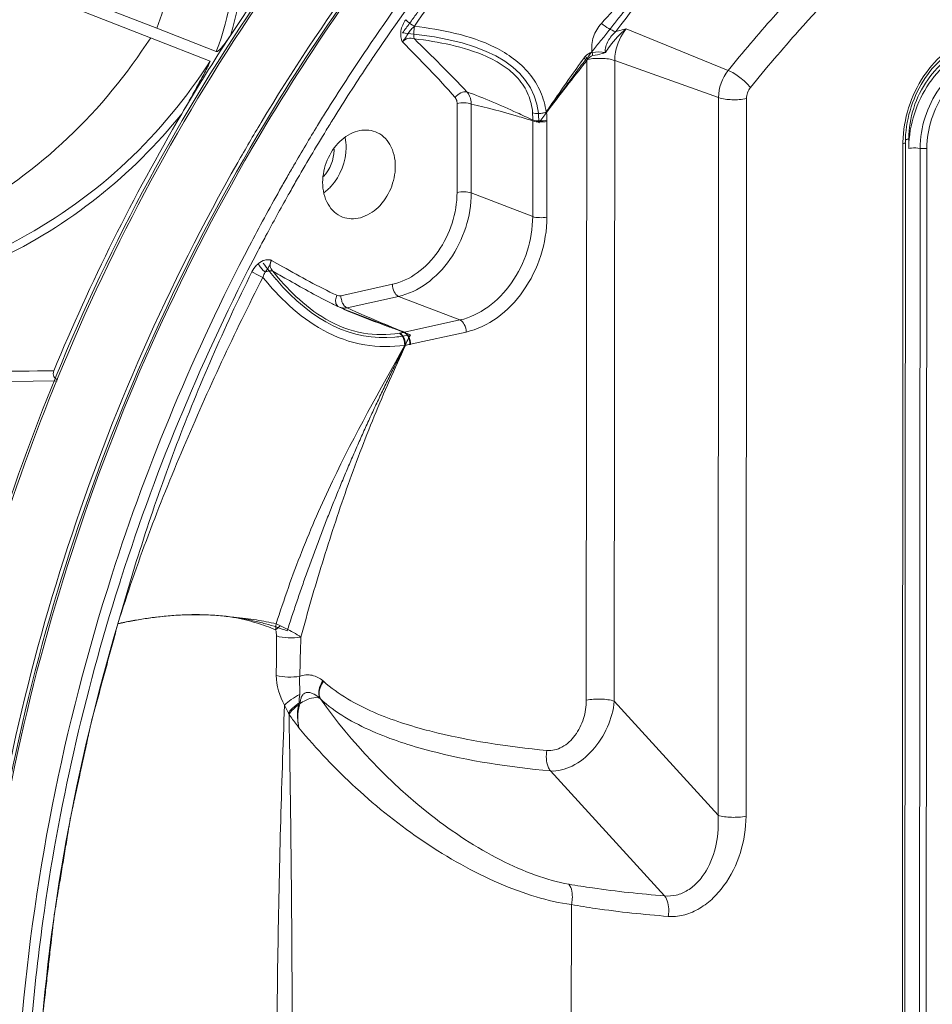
# Model space of a CAD drawing. Header units: millimetres. Extents: x 29035 to 30443, y 1864 to 2860.
# Tile 46 of 55: x 30105 to 30150, y 2570 to 2618. Entities that reach past the tile are written whole.
import ezdxf

# ---------------------------------------------------------------- set-up
doc = ezdxf.new("R2010")
doc.units = ezdxf.units.MM
doc.layers.add('\\M+5CFB8\\M+5CAB5\\M+5CFDF', color=7, linetype='Continuous', lineweight=13)

msp = doc.modelspace()

# ---------------------------------------------------------------- linework, layer by layer
at = {"layer": '\\M+5CFB8\\M+5CAB5\\M+5CFDF'}
for p, q in [((30112.069, 2617.914), (30084.892, 2628.492)), ((30084.625, 2628.072), (30111.771, 2617.445)), ((30112.069, 2617.914), (30115.005, 2616.771)), ((30134.692, 2617.749), (30135.201, 2617.891)), ((30140.234, 2615.841), (30135.201, 2617.891)), ((30111.771, 2617.445), (30114.708, 2616.297)), ((30133.261, 2616.314), (30133.24, 2584.802)), ((30133.261, 2616.314), (30133.306, 2616.384)), ((30134.641, 2616.326), (30134.619, 2584.754)), ((30139.754, 2614.5), (30134.641, 2616.326)), ((30126.868, 2609.83), (30126.871, 2614.212)), ((30127.569, 2609.802), (30127.572, 2614.183)), ((30139.73, 2579.141), (30139.754, 2614.5)), ((30141.11, 2579.093), (30141.134, 2614.452)), ((30131.257, 2613.768), (30131.28, 2613.764)), ((30130.598, 2608.64), (30130.601, 2613.355)), ((30131.299, 2608.612), (30131.302, 2613.327)), ((30148.843, 2612.22), (30148.811, 2565.35)), ((30148.929, 2565.419), (30148.962, 2612.289)), ((30149.131, 2612.467), (30149.13, 2611.989)), ((30149.657, 2566.084), (30149.688, 2611.998)), ((30149.991, 2566.089), (30150.023, 2612.003)), ((30130.598, 2608.64), (30127.569, 2609.802)), ((30117.728, 2606.474), (30117.993, 2606.325)), ((30117.558, 2606.098), (30117.421, 2605.897)), ((30117.993, 2606.325), (30118.283, 2606.162)), ((30121.144, 2604.737), (30123.683, 2605.299)), ((30121.447, 2604.143), (30123.986, 2604.705)), ((30127.015, 2603.543), (30123.986, 2604.705)), ((30120.906, 2604.25), (30120.943, 2604.232)), ((30120.995, 2604.207), (30121.038, 2604.187)), ((30121.079, 2604.168), (30120.995, 2604.207)), ((30121.001, 2604.208), (30121.038, 2604.187)), ((30121.079, 2604.168), (30121.038, 2604.187)), ((30124.568, 2602.818), (30121.298, 2604.072)), ((30124.276, 2602.936), (30127.015, 2603.543)), ((30124.015, 2603.019), (30123.754, 2603.114)), ((30124.254, 2602.932), (30124.015, 2603.019)), ((30124.579, 2602.342), (30127.317, 2602.948)), ((30107.114, 2600.787), (30107.077, 2600.697)), ((30107.18, 2600.655), (30107.217, 2600.744)), ((30117.956, 2588.571), (30118.174, 2588.467)), ((30118.562, 2584.167), (30118.369, 2584.565)), ((30119.06, 2584.574), (30119.082, 2584.667)), ((30134.619, 2584.754), (30139.73, 2579.141)), ((30118.589, 2584.113), (30118.562, 2584.167)), ((30131.467, 2581.319), (30137.099, 2575.167)), ((30132.479, 2539.095), (30132.503, 2574.733))]:
    msp.add_line(p, q, dxfattribs=at)
msp.add_lwpolyline([(30093.983, 2600.426), (30098.762, 2600.46), (30103.611, 2600.502), (30107.158, 2600.538)], dxfattribs=at)
for centre, radius, start, end in [((30195.368, 2565.504), 95.167, 141.08226, 146.84186), ((30197.76, 2563.926), 98.032, 146.83431, 149.49007), ((30204.01, 2561.708), 98.498, 145.91482, 148.09496), ((30203.563, 2562.014), 97.471, 145.91907, 146.36408), ((30131.941, 2616.501), 1.609, 2.3656, 8.1686), ((30197.656, 2564.25), 82.809, 141.04392, 143.279), ((30133.89, 2615.901), 0.942, 137.9665, 144.1067), ((30204.182, 2561.606), 98.212, 146.36563, 148.11052), ((30200.326, 2562.471), 100.982, 149.518, 157.54648), ((30204.677, 2561.288), 99.286, 148.09252, 148.52326), ((30121.086, 2613.314), 9.515, 0.5039, 2.5921), ((30121.604, 2613.034), 9.703, 2.1128, 4.3101), ((30203.175, 2561.677), 100.256, 149.02202, 150.32934), ((30204.717, 2561.27), 98.844, 148.10904, 148.51338), ((30129.473, 2613.372), 1.128, 359.125, 1.2896), ((30129.606, 2613.329), 1.696, 359.9488, 2.1191), ((30205.229, 2560.952), 99.932, 148.52423, 149.83328), ((30205.379, 2560.867), 99.619, 148.51506, 150.21892), ((30154.274, 2612.216), 5.43, 179.1194, 179.9595), ((30154.174, 2612.285), 5.212, 177.8596, 179.325), ((30154.083, 2612.286), 5.122, 179.3273, 179.9599), ((30154.372, 2611.984), 5.241, 176.9251, 179.9488), ((30119.125, 2611.91), 1.682, 359.9591, 1.6996), ((30205.736, 2560.655), 100.519, 149.83233, 150.21957), ((30205.954, 2560.53), 100.771, 150.21958, 150.64196), ((30205.987, 2560.516), 100.321, 150.21733, 150.6416), ((30206.462, 2560.247), 101.352, 150.64314, 152.40037), ((30118.934, 2611.697), 2.33, 306.4569, 312.8146), ((30118.824, 2611.817), 2.493, 312.7912, 317.599), ((30206.402, 2560.285), 100.796, 150.64226, 151.95977), ((30206.758, 2560.094), 101.2, 151.95914, 152.40677), ((30207.931, 2559.514), 102.994, 152.4176, 162.21777), ((30207.956, 2559.504), 102.535, 152.42505, 162.21565), ((30129.096, 2615.084), 14.671, 216.5691, 220.5582), ((30129.753, 2622.619), 20.389, 243.3425, 243.7568), ((30128.612, 2620.302), 17.806, 243.7542, 244.3583), ((30127.777, 2618.565), 15.879, 244.506, 244.7148), ((30121.301, 2604.75), 0.621, 244.9311, 259.127), ((30129.128, 2621.898), 19.472, 245.581, 247.0749), ((30121.305, 2604.771), 0.643, 259.1545, 266.5276), ((30121.806, 2604.653), 0.641, 210.0602, 213.3196), ((30121.306, 2604.803), 0.675, 266.5467, 274.0183), ((30121.747, 2604.614), 0.571, 213.2946, 217.6952), ((30121.303, 2604.849), 0.721, 274.0359, 281.5349), ((30176.935, 2732.284), 139.656, 247.64372, 247.84816), ((30123.211, 2608.914), 6.246, 275.5024, 282.5523), ((30123.863, 2603.907), 1.032, 279.1028, 280.2594), ((30122.079, 2613.77), 11.054, 280.2539, 281.3498), ((30124.122, 2603.612), 0.693, 281.0093, 282.8497), ((30124.784, 2605.893), 3.626, 262.1455, 262.7479), ((30122.449, 2613.475), 11.335, 279.5344, 280.6586), ((30124.35, 2603.376), 1.059, 280.6626, 282.4866), ((30071.663, 5552.703), 2951.875, 270.433401, 270.685894), ((30202.141, 2561.739), 102.737, 157.71568, 162.76373), ((30202.393, 2561.642), 102.895, 157.71901, 162.75125), ((30207.845, 2559.54), 102.419, 162.21551, 162.4351), ((30522.316, 2586.164), 404.352, 179.7434, 180.01956), ((30435.143, 2577.964), 316.126, 178.19692, 178.54628), ((30119.383, 2584.758), 1.333, 47.4525, 49.0575), ((30120.998, 2587.919), 3.774, 239.4914, 240.3505), ((30119.197, 2583.963), 1.305, 43.8542, 45.0359)]:
    msp.add_arc(centre, radius, start, end, dxfattribs=at)
for points, knots in [([(30115.005, 2616.771), (30115.672, 2618.529), (30116.301, 2622.316), (30115.881, 2627.968), (30114.681, 2633.507), (30113.545, 2637.108), (30112.92, 2638.888)], [0, 0, 0, 0, 0.249486, 0.499325, 0.749507, 1, 1, 1, 1]), ([(30115.698, 2617.556), (30116.243, 2619.301), (30116.728, 2622.985), (30116.269, 2628.473), (30115.098, 2633.854), (30114.003, 2637.356), (30113.402, 2639.089)], [0, 0, 0, 0, 0.24958, 0.499443, 0.749588, 1, 1, 1, 1]), ([(30136.854, 2636.304), (30133.05, 2633.108), (30125.894, 2625.891), (30120.017, 2617.609), (30117.373, 2613.202)], [0, 0, 0, 0, 0.491489, 1, 1, 1, 1]), ([(30136.902, 2636.254), (30133.105, 2633.058), (30125.96, 2625.842), (30120.092, 2617.564), (30117.451, 2613.159)], [0, 0, 0, 0, 0.491448, 1, 1, 1, 1]), ([(30130.798, 2635.203), (30125.714, 2630.56), (30116.505, 2619.82), (30109.822, 2607.377), (30107.114, 2600.787)], [0, 0, 0, 0, 0.491473, 1, 1, 1, 1]), ([(30107.217, 2600.744), (30109.922, 2607.328), (30116.594, 2619.761), (30125.784, 2630.498), (30130.857, 2635.141)], [0, 0, 0, 0, 0.508581, 1, 1, 1, 1]), ([(30122.434, 2616.908), (30123.522, 2618.517), (30127.975, 2624.693), (30133.181, 2630.336), (30137.43, 2634.092)], [0, 0, 0, 0, 0.255081, 1, 1, 1, 1]), ([(30112.003, 2633.578), (30112.315, 2632.292), (30112.843, 2629.695), (30113.26, 2625.739), (30113.147, 2621.756), (30112.534, 2619.153), (30112.069, 2617.914)], [0, 0, 0, 0, 0.250122, 0.5001, 0.750006, 1, 1, 1, 1]), ([(30122.833, 2616.633), (30123.882, 2618.184), (30128.172, 2624.148), (30133.165, 2629.614), (30137.235, 2633.275)], [0, 0, 0, 0, 0.254868, 1, 1, 1, 1]), ([(30124.766, 2618.015), (30126.673, 2620.719), (30130.706, 2625.887), (30135.227, 2630.641), (30137.606, 2632.836)], [0, 0, 0, 0, 0.50553, 1, 1, 1, 1]), ([(30124.181, 2617.684), (30124.298, 2617.844), (30124.531, 2618.164), (30124.822, 2618.565), (30125.056, 2618.885), (30125.23, 2619.125), (30125.405, 2619.365), (30125.58, 2619.606), (30125.726, 2619.806), (30125.828, 2619.946), (30125.886, 2620.026), (30125.93, 2620.086), (30125.974, 2620.146), (30126.006, 2620.191), (30126.028, 2620.221), (30126.039, 2620.236), (30126.05, 2620.251), (30126.067, 2620.272), (30126.088, 2620.299), (30126.12, 2620.341), (30126.162, 2620.393), (30126.227, 2620.477), (30126.309, 2620.582), (30126.408, 2620.708), (30126.539, 2620.876), (30126.704, 2621.085), (30126.901, 2621.337), (30127.164, 2621.673), (30127.427, 2622.009), (30127.657, 2622.302), (30127.788, 2622.47), (30127.887, 2622.596), (30127.985, 2622.722), (30128.059, 2622.817), (30128.109, 2622.88), (30128.133, 2622.911), (30128.158, 2622.942), (30128.192, 2622.982), (30128.235, 2623.033), (30128.303, 2623.114), (30128.389, 2623.215), (30128.525, 2623.377), (30128.696, 2623.579), (30128.901, 2623.821), (30129.105, 2624.064), (30129.31, 2624.306), (30129.515, 2624.549), (30129.686, 2624.751), (30129.822, 2624.913), (30129.925, 2625.034), (30130.027, 2625.155), (30130.112, 2625.256), (30130.181, 2625.337), (30130.223, 2625.388), (30130.257, 2625.428), (30130.283, 2625.458), (30130.304, 2625.484), (30130.319, 2625.501), (30130.328, 2625.511), (30130.334, 2625.519), (30130.34, 2625.526), (30130.348, 2625.535), (30130.363, 2625.55), (30130.383, 2625.573), (30130.407, 2625.6), (30130.44, 2625.636), (30130.481, 2625.68), (30130.546, 2625.752), (30130.627, 2625.842), (30130.725, 2625.949), (30130.823, 2626.057), (30130.953, 2626.201), (30131.116, 2626.38), (30131.312, 2626.595), (30131.507, 2626.81), (30131.702, 2627.026), (30131.898, 2627.241), (30132.061, 2627.42), (30132.175, 2627.546), (30132.24, 2627.617), (30132.289, 2627.671), (30132.338, 2627.725), (30132.374, 2627.765), (30132.399, 2627.792), (30132.411, 2627.806), (30132.424, 2627.819), (30132.442, 2627.838), (30132.465, 2627.861), (30132.501, 2627.898), (30132.547, 2627.945), (30132.619, 2628.019), (30132.71, 2628.112), (30132.819, 2628.224), (30132.965, 2628.373), (30133.147, 2628.559), (30133.365, 2628.782), (30133.656, 2629.08), (30133.947, 2629.378), (30134.202, 2629.639), (30134.348, 2629.787), (30134.457, 2629.899), (30134.566, 2630.011), (30134.648, 2630.094), (30134.702, 2630.15), (30134.73, 2630.178), (30134.757, 2630.206), (30134.795, 2630.242), (30134.843, 2630.287), (30134.919, 2630.358), (30135.014, 2630.448), (30135.165, 2630.592), (30135.355, 2630.771), (30135.583, 2630.987), (30135.887, 2631.274), (30136.418, 2631.777), (30136.874, 2632.208), (30137.178, 2632.495)], [0, 0, 0, 0, 0.03125, 0.0625, 0.078125, 0.09375, 0.109375, 0.125, 0.140625, 0.148438, 0.152344, 0.15625, 0.160156, 0.164062, 0.165039, 0.166016, 0.166992, 0.167969, 0.169922, 0.171875, 0.175781, 0.179688, 0.1875, 0.195312, 0.203125, 0.21875, 0.234375, 0.25, 0.28125, 0.296875, 0.304688, 0.3125, 0.320312, 0.328125, 0.330078, 0.332031, 0.333984, 0.335938, 0.339844, 0.34375, 0.351562, 0.359375, 0.375, 0.390625, 0.40625, 0.421875, 0.4375, 0.453125, 0.460938, 0.46875, 0.476562, 0.484375, 0.488281, 0.492188, 0.494141, 0.496094, 0.498047, 0.499023, 0.499512, 0.5, 0.500488, 0.500977, 0.501953, 0.503906, 0.505859, 0.507812, 0.511719, 0.515625, 0.523438, 0.53125, 0.539062, 0.546875, 0.5625, 0.578125, 0.59375, 0.609375, 0.625, 0.640625, 0.648438, 0.652344, 0.65625, 0.660156, 0.664062, 0.665039, 0.666016, 0.666992, 0.667969, 0.669922, 0.671875, 0.675781, 0.679688, 0.6875, 0.695312, 0.703125, 0.71875, 0.734375, 0.75, 0.78125, 0.796875, 0.804688, 0.8125, 0.820312, 0.828125, 0.830078, 0.832031, 0.833984, 0.835938, 0.839844, 0.84375, 0.851562, 0.859375, 0.875, 0.890625, 0.90625, 0.9375, 1, 1, 1, 1]), ([(30131.456, 2631.567), (30130.109, 2630.227), (30124.803, 2624.592), (30120.223, 2618.283), (30117.219, 2613.279)], [0, 0, 0, 0, 0.245589, 1, 1, 1, 1]), ([(30130.908, 2613.255), (30131.162, 2613.602), (30131.542, 2614.121), (30131.986, 2614.727), (30132.239, 2615.073), (30132.43, 2615.333), (30132.588, 2615.549), (30132.715, 2615.722), (30132.794, 2615.831), (30132.857, 2615.917), (30132.897, 2615.971), (30132.925, 2616.009), (30132.941, 2616.031), (30132.957, 2616.051), (30132.978, 2616.078), (30133.028, 2616.14), (30133.102, 2616.234), (30133.202, 2616.359), (30133.301, 2616.484), (30133.434, 2616.651), (30133.665, 2616.943), (30133.997, 2617.36), (30134.328, 2617.777), (30134.56, 2618.069), (30134.692, 2618.235), (30134.792, 2618.36), (30134.891, 2618.486), (30134.966, 2618.579), (30135.015, 2618.642), (30135.036, 2618.668), (30135.053, 2618.689), (30135.07, 2618.709), (30135.1, 2618.744), (30135.143, 2618.794), (30135.212, 2618.874), (30135.298, 2618.974), (30135.436, 2619.134), (30135.609, 2619.334), (30135.815, 2619.574), (30136.022, 2619.814), (30136.229, 2620.054), (30136.436, 2620.294), (30136.643, 2620.534), (30136.815, 2620.735), (30136.953, 2620.895), (30137.057, 2621.015), (30137.143, 2621.115), (30137.203, 2621.185), (30137.238, 2621.225), (30137.263, 2621.255), (30137.291, 2621.283), (30137.326, 2621.322), (30137.389, 2621.388), (30137.478, 2621.484), (30137.585, 2621.599), (30137.728, 2621.752), (30137.907, 2621.943), (30138.122, 2622.172), (30138.336, 2622.402), (30138.551, 2622.631), (30138.765, 2622.86), (30138.98, 2623.09), (30139.159, 2623.281), (30139.302, 2623.434), (30139.391, 2623.529), (30139.463, 2623.606), (30139.507, 2623.654), (30139.539, 2623.687), (30139.557, 2623.706), (30139.575, 2623.724), (30139.598, 2623.747), (30139.654, 2623.801), (30139.737, 2623.883), (30139.848, 2623.992), (30139.958, 2624.101), (30140.106, 2624.247), (30140.365, 2624.501), (30140.734, 2624.865), (30141.104, 2625.229), (30141.362, 2625.483), (30141.51, 2625.629), (30141.621, 2625.738), (30141.732, 2625.847), (30141.815, 2625.928), (30141.87, 2625.983), (30141.893, 2626.006), (30141.912, 2626.024), (30141.931, 2626.042), (30141.965, 2626.073), (30142.014, 2626.117), (30142.093, 2626.188), (30142.191, 2626.276), (30142.347, 2626.418), (30142.543, 2626.595), (30142.779, 2626.807), (30143.092, 2627.09), (30143.641, 2627.586), (30144.111, 2628.011), (30144.425, 2628.294)], [0, 0, 0, 0, 0.0625, 0.09375, 0.109375, 0.125, 0.140625, 0.148438, 0.15625, 0.160156, 0.164062, 0.166016, 0.166992, 0.167969, 0.169922, 0.171875, 0.179688, 0.1875, 0.195312, 0.203125, 0.21875, 0.25, 0.28125, 0.296875, 0.304688, 0.3125, 0.320312, 0.328125, 0.330078, 0.332031, 0.333008, 0.333984, 0.335938, 0.339844, 0.34375, 0.351562, 0.359375, 0.375, 0.390625, 0.40625, 0.421875, 0.4375, 0.453125, 0.46875, 0.476562, 0.484375, 0.492188, 0.496094, 0.498047, 0.5, 0.501953, 0.503906, 0.507812, 0.515625, 0.523438, 0.53125, 0.546875, 0.5625, 0.578125, 0.59375, 0.609375, 0.625, 0.640625, 0.648438, 0.65625, 0.660156, 0.664062, 0.666016, 0.666992, 0.667969, 0.669922, 0.671875, 0.679688, 0.6875, 0.695312, 0.703125, 0.71875, 0.75, 0.78125, 0.796875, 0.804688, 0.8125, 0.820312, 0.828125, 0.830078, 0.832031, 0.833008, 0.833984, 0.835938, 0.839844, 0.84375, 0.851562, 0.859375, 0.875, 0.890625, 0.90625, 0.9375, 1, 1, 1, 1]), ([(30143.654, 2627.618), (30142.817, 2626.88), (30141.148, 2625.378), (30138.7, 2623.046), (30136.294, 2620.648), (30134.736, 2618.997), (30133.982, 2618.15)], [0, 0, 0, 0, 0.247351, 0.497404, 0.748683, 1, 1, 1, 1]), ([(30143.655, 2627.617), (30142.031, 2626.122), (30138.859, 2622.993), (30136.03, 2619.548), (30134.692, 2617.749)], [0, 0, 0, 0, 0.496124, 1, 1, 1, 1]), ([(30140.234, 2615.841), (30140.958, 2616.731), (30143.883, 2620.183), (30147.092, 2623.396), (30149.633, 2625.62)], [0, 0, 0, 0, 0.253722, 1, 1, 1, 1]), ([(30141.329, 2614.997), (30142.102, 2615.948), (30145.228, 2619.624), (30148.681, 2623.023), (30151.423, 2625.354)], [0, 0, 0, 0, 0.254095, 1, 1, 1, 1]), ([(30124.186, 2617.245), (30124.17, 2617.258), (30124.152, 2617.3), (30124.116, 2617.38), (30124.085, 2617.545), (30124.099, 2617.89), (30124.222, 2618.176), (30124.34, 2618.339)], [0, 0, 0, 0, 0.054218, 0.11065, 0.229729, 0.481696, 1, 1, 1, 1]), ([(30124.186, 2617.245), (30124.225, 2617.319), (30124.332, 2617.445), (30124.452, 2617.66), (30124.598, 2617.86), (30124.718, 2617.976), (30124.784, 2618.028)], [0, 0, 0, 0, 0.253016, 0.496028, 0.745399, 1, 1, 1, 1]), ([(30124.34, 2618.339), (30124.368, 2618.309), (30124.5, 2618.188), (30124.647, 2618.083), (30124.766, 2618.015)], [0, 0, 0, 0, 0.228908, 1, 1, 1, 1]), ([(30124.784, 2618.028), (30124.753, 2617.915), (30124.725, 2617.705), (30124.734, 2617.486), (30124.766, 2617.396)], [0, 0, 0, 0, 0.549629, 1, 1, 1, 1]), ([(30131.261, 2613.783), (30131.215, 2614.125), (30131.027, 2614.811), (30130.274, 2616.021), (30128.793, 2617.067), (30126.805, 2617.714), (30125.444, 2617.937), (30124.766, 2618.015)], [0, 0, 0, 0, 0.124084, 0.251832, 0.505717, 0.754646, 1, 1, 1, 1]), ([(30133.982, 2618.15), (30133.814, 2617.962), (30133.541, 2617.517), (30133.481, 2616.982), (30133.534, 2616.729)], [0, 0, 0, 0, 0.494167, 1, 1, 1, 1]), ([(30134.692, 2617.749), (30134.573, 2617.787), (30134.326, 2617.907), (30134.099, 2618.06), (30133.982, 2618.15)], [0, 0, 0, 0, 0.455757, 1, 1, 1, 1]), ([(30115.698, 2617.556), (30115.649, 2617.481), (30115.548, 2617.331), (30115.389, 2617.115), (30115.242, 2616.934), (30115.125, 2616.822), (30115.041, 2616.757), (30115.005, 2616.771)], [0, 0, 0, 0, 0.253247, 0.508201, 0.764338, 0.891424, 1, 1, 1, 1]), ([(30134.692, 2617.749), (30134.542, 2617.619), (30134.342, 2617.386), (30134.185, 2617.022), (30134.157, 2616.816), (30134.179, 2616.719)], [0, 0, 0, 0, 0.500307, 0.751309, 1, 1, 1, 1]), ([(30134.179, 2616.719), (30134.249, 2616.826), (30134.542, 2617.253), (30134.894, 2617.646), (30135.201, 2617.891)], [0, 0, 0, 0, 0.245095, 1, 1, 1, 1]), ([(30135.201, 2617.891), (30134.935, 2617.564), (30134.692, 2617.024), (30134.641, 2616.465), (30134.641, 2616.326)], [0, 0, 0, 0, 0.751711, 1, 1, 1, 1]), ([(30111.772, 2617.446), (30110.612, 2615.656), (30107.876, 2612.306), (30102.627, 2608.472), (30096.56, 2606.102), (30092.269, 2605.461), (30090.118, 2605.34)], [0, 0, 0, 0, 0.248544, 0.498397, 0.749013, 1, 1, 1, 1]), ([(30124.766, 2617.396), (30124.664, 2617.426), (30124.447, 2617.452), (30124.243, 2617.332), (30124.186, 2617.245)], [0, 0, 0, 0, 0.505481, 1, 1, 1, 1]), ([(30126.773, 2614.505), (30126.363, 2614.983), (30125.504, 2615.901), (30124.626, 2616.799), (30124.186, 2617.245)], [0, 0, 0, 0, 0.50132, 1, 1, 1, 1]), ([(30127.358, 2614.776), (30126.938, 2615.234), (30126.073, 2616.107), (30125.199, 2616.97), (30124.766, 2617.396)], [0, 0, 0, 0, 0.505669, 1, 1, 1, 1]), ([(30130.592, 2613.744), (30130.566, 2614.051), (30130.427, 2614.675), (30129.905, 2615.484), (30129.165, 2616.097), (30128.059, 2616.686), (30126.578, 2617.132), (30125.369, 2617.326), (30124.766, 2617.396)], [0, 0, 0, 0, 0.124173, 0.252444, 0.380767, 0.50723, 0.755279, 1, 1, 1, 1]), ([(30152.349, 2617.519), (30151.863, 2617.37), (30150.909, 2616.836), (30149.797, 2615.591), (30149.05, 2614.03), (30148.853, 2612.873), (30148.844, 2612.3)], [0, 0, 0, 0, 0.22928, 0.479688, 0.741383, 1, 1, 1, 1]), ([(30148.965, 2612.479), (30148.985, 2613.009), (30149.187, 2614.075), (30150.069, 2615.904), (30151.293, 2616.989), (30152.206, 2617.287)], [0, 0, 0, 0, 0.261788, 0.526214, 1, 1, 1, 1]), ([(30149.138, 2612.265), (30149.167, 2612.821), (30149.4, 2613.93), (30150.181, 2615.402), (30151.302, 2616.536), (30152.243, 2616.982), (30152.713, 2617.086)], [0, 0, 0, 0, 0.261748, 0.52445, 0.773499, 1, 1, 1, 1]), ([(30133.549, 2616.567), (30133.709, 2616.597), (30133.922, 2616.638), (30134.129, 2616.701), (30134.179, 2616.719)], [0, 0, 0, 0, 0.754983, 1, 1, 1, 1]), ([(30152.316, 2616.998), (30151.879, 2616.901), (30151.006, 2616.477), (30149.986, 2615.401), (30149.303, 2614.015), (30149.131, 2612.979), (30149.131, 2612.467)], [0, 0, 0, 0, 0.226815, 0.47689, 0.740001, 1, 1, 1, 1]), ([(30149.688, 2611.998), (30149.689, 2612.515), (30149.863, 2613.56), (30150.552, 2614.959), (30151.581, 2616.044), (30152.462, 2616.472), (30152.902, 2616.57)], [0, 0, 0, 0, 0.260004, 0.52311, 0.77318, 1, 1, 1, 1]), ([(30092.805, 2604.216), (30094.975, 2604.33), (30099.307, 2604.945), (30105.446, 2607.288), (30110.77, 2611.118), (30113.538, 2614.492), (30114.708, 2616.297)], [0, 0, 0, 0, 0.251017, 0.501673, 0.75155, 1, 1, 1, 1]), ([(30114.708, 2616.297), (30114.68, 2616.244), (30114.646, 2616.128), (30114.525, 2615.916), (30114.332, 2615.533), (30113.916, 2614.773), (30113.553, 2614.124), (30113.301, 2613.696)], [0, 0, 0, 0, 0.060107, 0.122008, 0.246162, 0.495907, 1, 1, 1, 1]), ([(30131.261, 2613.783), (30131.414, 2614.008), (30132.026, 2614.905), (30132.65, 2615.794), (30133.127, 2616.453)], [0, 0, 0, 0, 0.250989, 1, 1, 1, 1]), ([(30133.261, 2616.314), (30133.252, 2616.325), (30133.209, 2616.374), (30133.163, 2616.419), (30133.127, 2616.453)], [0, 0, 0, 0, 0.230757, 1, 1, 1, 1]), ([(30133.306, 2616.384), (30133.298, 2616.396), (30133.262, 2616.447), (30133.222, 2616.496), (30133.19, 2616.531)], [0, 0, 0, 0, 0.234181, 1, 1, 1, 1]), ([(30133.306, 2616.384), (30133.537, 2616.429), (30133.988, 2616.449), (30134.441, 2616.398), (30134.641, 2616.326)], [0, 0, 0, 0, 0.525441, 1, 1, 1, 1]), ([(30150.023, 2612.003), (30150.023, 2612.484), (30150.185, 2613.458), (30150.827, 2614.76), (30151.785, 2615.771), (30152.606, 2616.169), (30153.016, 2616.26)], [0, 0, 0, 0, 0.259999, 0.52311, 0.773185, 1, 1, 1, 1]), ([(30141.329, 2614.997), (30141.176, 2615.183), (30140.829, 2615.494), (30140.44, 2615.757), (30140.234, 2615.841)], [0, 0, 0, 0, 0.519373, 1, 1, 1, 1]), ([(30126.773, 2614.505), (30126.85, 2614.602), (30127.025, 2614.746), (30127.262, 2614.803), (30127.358, 2614.776)], [0, 0, 0, 0, 0.551762, 1, 1, 1, 1]), ([(30127.572, 2614.183), (30127.57, 2614.24), (30127.549, 2614.451), (30127.461, 2614.659), (30127.358, 2614.776)], [0, 0, 0, 0, 0.267905, 1, 1, 1, 1]), ([(30130.601, 2613.398), (30130.343, 2613.516), (30129.276, 2614.008), (30128.2, 2614.485), (30127.358, 2614.776)], [0, 0, 0, 0, 0.241879, 1, 1, 1, 1]), ([(30126.871, 2614.212), (30126.871, 2614.24), (30126.864, 2614.344), (30126.823, 2614.448), (30126.773, 2614.505)], [0, 0, 0, 0, 0.269464, 1, 1, 1, 1]), ([(30126.871, 2614.212), (30126.992, 2614.238), (30127.229, 2614.249), (30127.467, 2614.223), (30127.572, 2614.183)], [0, 0, 0, 0, 0.525214, 1, 1, 1, 1]), ([(30130.601, 2613.355), (30130.349, 2613.434), (30129.347, 2613.738), (30128.333, 2614.002), (30127.572, 2614.183)], [0, 0, 0, 0, 0.25224, 1, 1, 1, 1]), ([(30141.134, 2614.452), (30140.898, 2614.4), (30140.432, 2614.376), (30139.963, 2614.426), (30139.754, 2614.5)], [0, 0, 0, 0, 0.521386, 1, 1, 1, 1]), ([(30092.84, 2603.741), (30094.794, 2603.852), (30098.694, 2604.387), (30104.279, 2606.305), (30109.299, 2609.406), (30112.081, 2612.185), (30113.301, 2613.696)], [0, 0, 0, 0, 0.250736, 0.5012, 0.751122, 1, 1, 1, 1]), ([(30130.592, 2613.744), (30130.637, 2613.73), (30130.742, 2613.715), (30130.91, 2613.705), (30131.086, 2613.729), (30131.2, 2613.767), (30131.257, 2613.768)], [0, 0, 0, 0, 0.212135, 0.470404, 0.745824, 1, 1, 1, 1]), ([(30117.373, 2613.202), (30113.633, 2606.968), (30107.509, 2593.696), (30104.29, 2579.434), (30103.492, 2572.253)], [0, 0, 0, 0, 0.501504, 1, 1, 1, 1]), ([(30117.451, 2613.159), (30113.717, 2606.93), (30107.599, 2593.669), (30104.378, 2579.421), (30103.577, 2572.246)], [0, 0, 0, 0, 0.501508, 1, 1, 1, 1]), ([(30131.301, 2613.391), (30131.181, 2613.358), (30130.945, 2613.337), (30130.705, 2613.358), (30130.601, 2613.398)], [0, 0, 0, 0, 0.526606, 1, 1, 1, 1]), ([(30131.302, 2613.327), (30131.181, 2613.3), (30130.944, 2613.289), (30130.706, 2613.315), (30130.601, 2613.355)], [0, 0, 0, 0, 0.525214, 1, 1, 1, 1]), ([(30120.247, 2610.318), (30120.247, 2610.692), (30120.41, 2611.443), (30121.015, 2612.364), (30121.773, 2612.844), (30122.408, 2612.927), (30122.707, 2612.867), (30122.843, 2612.815)], [0, 0, 0, 0, 0.271883, 0.541263, 0.783691, 0.894133, 1, 1, 1, 1]), ([(30122.843, 2612.815), (30122.991, 2612.759), (30123.274, 2612.584), (30123.71, 2612.033), (30123.828, 2611.478), (30123.827, 2611.111)], [0, 0, 0, 0, 0.228642, 0.46869, 1, 1, 1, 1]), ([(30148.843, 2612.22), (30148.873, 2612.227), (30148.917, 2612.237), (30148.962, 2612.273), (30148.962, 2612.289)], [0, 0, 0, 0, 0.649678, 1, 1, 1, 1]), ([(30149.131, 2612.467), (30149.114, 2612.463), (30149.059, 2612.449), (30149.003, 2612.429), (30148.971, 2612.406)], [0, 0, 0, 0, 0.300709, 1, 1, 1, 1]), ([(30149.13, 2611.989), (30149.173, 2611.998), (30149.358, 2612.026), (30149.547, 2612.022), (30149.688, 2611.998)], [0, 0, 0, 0, 0.234211, 1, 1, 1, 1]), ([(30150.023, 2612.003), (30149.998, 2611.997), (30149.887, 2611.981), (30149.773, 2611.983), (30149.688, 2611.998)], [0, 0, 0, 0, 0.234092, 1, 1, 1, 1]), ([(30116.064, 2611.305), (30112.648, 2605.309), (30107.051, 2592.637), (30104.081, 2579.101), (30103.328, 2572.293)], [0, 0, 0, 0, 0.501849, 1, 1, 1, 1]), ([(30123.827, 2611.111), (30123.827, 2610.737), (30123.665, 2609.986), (30123.059, 2609.065), (30122.302, 2608.585), (30121.666, 2608.502), (30121.367, 2608.562), (30121.231, 2608.614)], [0, 0, 0, 0, 0.271883, 0.541263, 0.783691, 0.894133, 1, 1, 1, 1]), ([(30121.231, 2608.614), (30121.084, 2608.67), (30120.8, 2608.845), (30120.364, 2609.396), (30120.247, 2609.951), (30120.247, 2610.318)], [0, 0, 0, 0, 0.228642, 0.46869, 1, 1, 1, 1]), ([(30123.683, 2605.299), (30124.119, 2605.396), (30124.993, 2605.82), (30126.012, 2606.896), (30126.695, 2608.282), (30126.868, 2609.318), (30126.868, 2609.83)], [0, 0, 0, 0, 0.226815, 0.47689, 0.740001, 1, 1, 1, 1]), ([(30123.986, 2604.705), (30124.477, 2604.813), (30125.459, 2605.291), (30126.606, 2606.501), (30127.374, 2608.06), (30127.568, 2609.225), (30127.569, 2609.802)], [0, 0, 0, 0, 0.22682, 0.47689, 0.739996, 1, 1, 1, 1]), ([(30126.868, 2609.83), (30126.989, 2609.857), (30127.226, 2609.868), (30127.464, 2609.842), (30127.569, 2609.802)], [0, 0, 0, 0, 0.525203, 1, 1, 1, 1]), ([(30127.015, 2603.543), (30127.506, 2603.651), (30128.488, 2604.129), (30129.635, 2605.339), (30130.403, 2606.898), (30130.597, 2608.063), (30130.598, 2608.64)], [0, 0, 0, 0, 0.22682, 0.47689, 0.739996, 1, 1, 1, 1]), ([(30127.317, 2602.948), (30127.863, 2603.069), (30128.954, 2603.599), (30130.229, 2604.944), (30131.083, 2606.676), (30131.298, 2607.971), (30131.299, 2608.612)], [0, 0, 0, 0, 0.226815, 0.47689, 0.740001, 1, 1, 1, 1]), ([(30131.299, 2608.612), (30131.178, 2608.585), (30130.941, 2608.574), (30130.702, 2608.6), (30130.598, 2608.64)], [0, 0, 0, 0, 0.525203, 1, 1, 1, 1]), ([(30117.728, 2606.474), (30117.721, 2606.485), (30117.689, 2606.488), (30117.641, 2606.509), (30117.541, 2606.517), (30117.336, 2606.494), (30117.172, 2606.401), (30117.078, 2606.323)], [0, 0, 0, 0, 0.058229, 0.115632, 0.23241, 0.474225, 1, 1, 1, 1]), ([(30117.728, 2606.474), (30117.687, 2606.408), (30117.652, 2606.272), (30117.59, 2606.148), (30117.558, 2606.098)], [0, 0, 0, 0, 0.563491, 1, 1, 1, 1]), ([(30117.728, 2606.474), (30117.681, 2606.392), (30117.633, 2606.197), (30117.722, 2606.018), (30117.784, 2605.952)], [0, 0, 0, 0, 0.510414, 1, 1, 1, 1]), ([(30116.761, 2605.914), (30115.384, 2603.141), (30112.91, 2597.452), (30110.997, 2591.555), (30110.155, 2588.575)], [0, 0, 0, 0, 0.500002, 1, 1, 1, 1]), ([(30117.078, 2606.323), (30117.045, 2606.297), (30116.918, 2606.178), (30116.819, 2606.032), (30116.761, 2605.914)], [0, 0, 0, 0, 0.242192, 1, 1, 1, 1]), ([(30117.305, 2605.641), (30117.26, 2605.661), (30117.075, 2605.745), (30116.894, 2605.836), (30116.761, 2605.914)], [0, 0, 0, 0, 0.241786, 1, 1, 1, 1]), ([(30117.421, 2605.897), (30117.386, 2605.924), (30117.248, 2606.046), (30117.135, 2606.197), (30117.078, 2606.323)], [0, 0, 0, 0, 0.24346, 1, 1, 1, 1]), ([(30117.784, 2605.952), (30117.76, 2605.962), (30117.636, 2605.988), (30117.509, 2605.944), (30117.421, 2605.897)], [0, 0, 0, 0, 0.206706, 1, 1, 1, 1]), ([(30117.784, 2605.952), (30118.137, 2605.512), (30118.93, 2604.633), (30120.389, 2603.49), (30122.163, 2602.79), (30123.442, 2602.795), (30124.026, 2602.889)], [0, 0, 0, 0, 0.232118, 0.485738, 0.756602, 1, 1, 1, 1]), ([(30117.784, 2605.952), (30118.014, 2605.819), (30118.946, 2605.286), (30119.883, 2604.76), (30120.605, 2604.397)], [0, 0, 0, 0, 0.247638, 1, 1, 1, 1]), ([(30117.305, 2605.641), (30115.894, 2602.896), (30113.945, 2598.69), (30111.623, 2592.969), (30110.614, 2590.049), (30110.155, 2588.575)], [0, 0, 0, 0, 0.499938, 0.750057, 1, 1, 1, 1]), ([(30117.305, 2605.641), (30117.703, 2605.15), (30118.599, 2604.172), (30120.248, 2602.928), (30122.232, 2602.205), (30123.64, 2602.204), (30124.289, 2602.301)], [0, 0, 0, 0, 0.233833, 0.4891, 0.757278, 1, 1, 1, 1]), ([(30123.683, 2605.299), (30123.683, 2605.172), (30123.734, 2604.943), (30123.89, 2604.742), (30123.986, 2604.705)], [0, 0, 0, 0, 0.553532, 1, 1, 1, 1]), ([(30120.887, 2604.518), (30120.885, 2604.486), (30120.887, 2604.374), (30120.937, 2604.256), (30121.001, 2604.208)], [0, 0, 0, 0, 0.290315, 1, 1, 1, 1]), ([(30121.296, 2604.265), (30121.307, 2604.25), (30121.349, 2604.201), (30121.403, 2604.159), (30121.447, 2604.143)], [0, 0, 0, 0, 0.278662, 1, 1, 1, 1]), ([(30123.815, 2603.125), (30123.612, 2603.208), (30122.819, 2603.537), (30122.03, 2603.877), (30121.447, 2604.143)], [0, 0, 0, 0, 0.25473, 1, 1, 1, 1]), ([(30123.754, 2603.114), (30123.571, 2603.181), (30122.83, 2603.453), (30122.091, 2603.733), (30121.544, 2603.965)], [0, 0, 0, 0, 0.246275, 1, 1, 1, 1]), ([(30127.317, 2602.948), (30127.317, 2603.076), (30127.266, 2603.304), (30127.111, 2603.506), (30127.015, 2603.543)], [0, 0, 0, 0, 0.553532, 1, 1, 1, 1]), ([(30124.133, 2602.804), (30124.125, 2602.813), (30124.094, 2602.847), (30124.056, 2602.875), (30124.026, 2602.889)], [0, 0, 0, 0, 0.274046, 1, 1, 1, 1]), ([(30124.152, 2602.818), (30124.143, 2602.826), (30124.112, 2602.856), (30124.076, 2602.88), (30124.047, 2602.892)], [0, 0, 0, 0, 0.270246, 1, 1, 1, 1]), ([(30124.289, 2602.301), (30124.29, 2602.348), (30124.279, 2602.524), (30124.218, 2602.704), (30124.133, 2602.804)], [0, 0, 0, 0, 0.263819, 1, 1, 1, 1]), ([(30124.327, 2602.296), (30124.328, 2602.345), (30124.317, 2602.53), (30124.247, 2602.719), (30124.152, 2602.818)], [0, 0, 0, 0, 0.26335, 1, 1, 1, 1]), ([(30124.546, 2602.335), (30124.549, 2602.463), (30124.503, 2602.692), (30124.35, 2602.895), (30124.254, 2602.932)], [0, 0, 0, 0, 0.554773, 1, 1, 1, 1]), ([(30124.579, 2602.342), (30124.579, 2602.469), (30124.528, 2602.698), (30124.372, 2602.899), (30124.276, 2602.936)], [0, 0, 0, 0, 0.553552, 1, 1, 1, 1]), ([(30117.956, 2588.571), (30118.15, 2589.169), (30118.545, 2590.364), (30119.431, 2592.726), (30121.196, 2596.785), (30123.075, 2600.084), (30124.289, 2602.301)], [0, 0, 0, 0, 0.124491, 0.249227, 0.49939, 1, 1, 1, 1]), ([(30119.173, 2587.911), (30119.343, 2588.524), (30119.678, 2589.752), (30120.412, 2592.193), (30121.404, 2595.224), (30122.751, 2598.808), (30123.789, 2601.14), (30124.327, 2602.296)], [0, 0, 0, 0, 0.124745, 0.24963, 0.499692, 0.749945, 1, 1, 1, 1]), ([(30107, 2601.04), (30106.963, 2600.951), (30106.952, 2600.745), (30107.106, 2600.625), (30107.18, 2600.592)], [0, 0, 0, 0, 0.543899, 1, 1, 1, 1]), ([(30105.087, 2560.312), (30105.065, 2562.858), (30105.412, 2573.225), (30107.47, 2583.521), (30109.858, 2590.968)], [0, 0, 0, 0, 0.245619, 1, 1, 1, 1]), ([(30105.858, 2568.389), (30106.005, 2570.239), (30106.819, 2577.7), (30108.497, 2585.064), (30110.202, 2590.448)], [0, 0, 0, 0, 0.247395, 1, 1, 1, 1]), ([(30110.155, 2588.575), (30111.047, 2588.773), (30112.941, 2589.069), (30114.873, 2589.037), (30115.86, 2588.883)], [0, 0, 0, 0, 0.477713, 1, 1, 1, 1]), ([(30110.156, 2588.574), (30110.369, 2588.621), (30110.808, 2588.711), (30111.504, 2588.83), (30112.24, 2588.927), (30113.014, 2588.995), (30113.815, 2589.026), (30114.624, 2589.013), (30115.409, 2588.956), (30116.145, 2588.858), (30116.823, 2588.729), (30117.437, 2588.576), (30117.996, 2588.406), (30118.336, 2588.284), (30118.498, 2588.222)], [0, 0, 0, 0, 0.083334, 0.166667, 0.250001, 0.333334, 0.416667, 0.5, 0.583334, 0.666667, 0.75, 0.833333, 0.916667, 1, 1, 1, 1]), ([(30106.104, 2559.863), (30106.067, 2562.241), (30106.312, 2571.93), (30108.075, 2581.57), (30110.155, 2588.575)], [0, 0, 0, 0, 0.245607, 1, 1, 1, 1]), ([(30106.103, 2559.89), (30106.107, 2560.182), (30106.113, 2560.765), (30106.121, 2561.495), (30106.128, 2562.078), (30106.133, 2562.516), (30106.138, 2562.953), (30106.142, 2563.391), (30106.147, 2563.756), (30106.149, 2564.011), (30106.151, 2564.157), (30106.152, 2564.266), (30106.154, 2564.375), (30106.154, 2564.457), (30106.155, 2564.512), (30106.155, 2564.54), (30106.156, 2564.567), (30106.159, 2564.604), (30106.161, 2564.65), (30106.166, 2564.723), (30106.172, 2564.815), (30106.181, 2564.962), (30106.192, 2565.146), (30106.206, 2565.367), (30106.225, 2565.661), (30106.257, 2566.176), (30106.294, 2566.765), (30106.331, 2567.353), (30106.359, 2567.795), (30106.382, 2568.163), (30106.4, 2568.457), (30106.414, 2568.678), (30106.426, 2568.862), (30106.435, 2569.009), (30106.441, 2569.101), (30106.445, 2569.174), (30106.448, 2569.22), (30106.45, 2569.252), (30106.451, 2569.271), (30106.454, 2569.291), (30106.457, 2569.315), (30106.461, 2569.354), (30106.467, 2569.403), (30106.476, 2569.481), (30106.487, 2569.578), (30106.5, 2569.695), (30106.518, 2569.851), (30106.55, 2570.125), (30106.594, 2570.515), (30106.648, 2570.983), (30106.702, 2571.451), (30106.756, 2571.919), (30106.81, 2572.387), (30106.855, 2572.778), (30106.891, 2573.09), (30106.917, 2573.324), (30106.944, 2573.558), (30106.967, 2573.753), (30106.985, 2573.909), (30106.996, 2574.007), (30107.005, 2574.085), (30107.012, 2574.143), (30107.017, 2574.192), (30107.021, 2574.226), (30107.023, 2574.245), (30107.025, 2574.26), (30107.027, 2574.274), (30107.031, 2574.293), (30107.036, 2574.325), (30107.044, 2574.371), (30107.053, 2574.427), (30107.065, 2574.501), (30107.081, 2574.593), (30107.105, 2574.741), (30107.136, 2574.926), (30107.173, 2575.148), (30107.21, 2575.37), (30107.26, 2575.666), (30107.322, 2576.035), (30107.396, 2576.479), (30107.47, 2576.923), (30107.544, 2577.367), (30107.618, 2577.811), (30107.68, 2578.181), (30107.729, 2578.476), (30107.76, 2578.661), (30107.785, 2578.809), (30107.8, 2578.902), (30107.811, 2578.967), (30107.817, 2579.004), (30107.826, 2579.04), (30107.836, 2579.086), (30107.852, 2579.16), (30107.872, 2579.252), (30107.904, 2579.4), (30107.944, 2579.584), (30107.992, 2579.805), (30108.056, 2580.1), (30108.168, 2580.616), (30108.297, 2581.206), (30108.425, 2581.796), (30108.521, 2582.238), (30108.602, 2582.607), (30108.666, 2582.901), (30108.714, 2583.123), (30108.754, 2583.307), (30108.786, 2583.454), (30108.806, 2583.547), (30108.822, 2583.62), (30108.832, 2583.666), (30108.839, 2583.699), (30108.844, 2583.717), (30108.849, 2583.737), (30108.855, 2583.761), (30108.866, 2583.8), (30108.879, 2583.848), (30108.9, 2583.926), (30108.926, 2584.023), (30108.958, 2584.14), (30109, 2584.295), (30109.074, 2584.567), (30109.179, 2584.956), (30109.305, 2585.422), (30109.431, 2585.888), (30109.557, 2586.354), (30109.725, 2586.976), (30109.935, 2587.753), (30110.104, 2588.375), (30110.188, 2588.686)], [0, 0, 0, 0, 0.03125, 0.0625, 0.078125, 0.09375, 0.109375, 0.125, 0.140625, 0.148438, 0.152344, 0.15625, 0.160156, 0.164062, 0.165039, 0.166016, 0.166992, 0.167969, 0.169922, 0.171875, 0.175781, 0.179688, 0.1875, 0.195312, 0.203125, 0.21875, 0.25, 0.265625, 0.28125, 0.296875, 0.304688, 0.3125, 0.320312, 0.324219, 0.328125, 0.330078, 0.332031, 0.333008, 0.333496, 0.333984, 0.334961, 0.335938, 0.337891, 0.339844, 0.34375, 0.347656, 0.351562, 0.359375, 0.375, 0.390625, 0.40625, 0.421875, 0.4375, 0.453125, 0.460938, 0.46875, 0.476562, 0.484375, 0.488281, 0.492188, 0.494141, 0.496094, 0.498047, 0.499023, 0.499512, 0.5, 0.500488, 0.500977, 0.501953, 0.503906, 0.505859, 0.507812, 0.511719, 0.515625, 0.523438, 0.53125, 0.539062, 0.546875, 0.5625, 0.578125, 0.59375, 0.609375, 0.625, 0.640625, 0.648438, 0.65625, 0.660156, 0.664062, 0.666016, 0.666992, 0.667969, 0.669922, 0.671875, 0.675781, 0.679688, 0.6875, 0.695312, 0.703125, 0.71875, 0.75, 0.765625, 0.78125, 0.796875, 0.804688, 0.8125, 0.820312, 0.824219, 0.828125, 0.830078, 0.832031, 0.833008, 0.833496, 0.833984, 0.834961, 0.835938, 0.837891, 0.839844, 0.84375, 0.847656, 0.851562, 0.859375, 0.875, 0.890625, 0.90625, 0.921875, 0.9375, 0.96875, 1, 1, 1, 1]), ([(30117.931, 2588.278), (30117.617, 2588.406), (30117.123, 2588.585), (30116.427, 2588.768), (30116.054, 2588.856), (30115.86, 2588.883)], [0, 0, 0, 0, 0.470107, 0.72712, 1, 1, 1, 1]), ([(30117.956, 2588.571), (30117.634, 2588.646), (30117.129, 2588.747), (30116.428, 2588.835), (30116.053, 2588.877), (30115.86, 2588.883)], [0, 0, 0, 0, 0.468548, 0.725954, 1, 1, 1, 1]), ([(30117.93, 2588.278), (30117.947, 2588.294), (30118.024, 2588.362), (30118.107, 2588.423), (30118.173, 2588.467)], [0, 0, 0, 0, 0.225157, 1, 1, 1, 1]), ([(30118.173, 2588.467), (30118.26, 2588.425), (30118.607, 2588.266), (30118.939, 2588.074), (30119.173, 2587.912)], [0, 0, 0, 0, 0.252823, 1, 1, 1, 1]), ([(30117.931, 2588.278), (30117.952, 2588.231), (30117.962, 2588.127), (30117.968, 2588.026), (30117.968, 2587.975)], [0, 0, 0, 0, 0.502912, 1, 1, 1, 1]), ([(30117.968, 2587.975), (30118.155, 2587.915), (30118.561, 2587.866), (30118.969, 2587.875), (30119.173, 2587.912)], [0, 0, 0, 0, 0.486128, 1, 1, 1, 1]), ([(30119.118, 2585.984), (30118.926, 2585.948), (30118.536, 2585.933), (30118.148, 2585.975), (30117.964, 2586.026)], [0, 0, 0, 0, 0.506617, 1, 1, 1, 1]), ([(30120.256, 2585.765), (30120.107, 2585.894), (30119.735, 2586.093), (30119.31, 2586.055), (30119.118, 2585.984)], [0, 0, 0, 0, 0.491052, 1, 1, 1, 1]), ([(30119.118, 2585.094), (30119.125, 2585.165), (30119.137, 2585.348), (30119.097, 2585.644), (30119.104, 2585.871), (30119.119, 2585.984)], [0, 0, 0, 0, 0.238533, 0.616323, 1, 1, 1, 1]), ([(30120.119, 2584.886), (30120.088, 2584.942), (30120, 2585.242), (30120.125, 2585.563), (30120.256, 2585.765)], [0, 0, 0, 0, 0.209486, 1, 1, 1, 1]), ([(30120.138, 2584.867), (30120.106, 2584.922), (30120.018, 2585.222), (30120.15, 2585.54), (30120.284, 2585.74)], [0, 0, 0, 0, 0.208496, 1, 1, 1, 1]), ([(30131.302, 2582.332), (30129.358, 2582.518), (30126.455, 2582.942), (30123.194, 2583.975), (30121.45, 2584.841), (30120.646, 2585.409), (30120.284, 2585.74)], [0, 0, 0, 0, 0.50102, 0.749513, 0.874012, 1, 1, 1, 1]), ([(30119.118, 2585.094), (30118.974, 2585.021), (30118.712, 2584.861), (30118.47, 2584.669), (30118.369, 2584.565)], [0, 0, 0, 0, 0.527752, 1, 1, 1, 1]), ([(30120.119, 2584.886), (30120.033, 2584.972), (30119.886, 2585.086), (30119.662, 2585.178), (30119.485, 2585.202), (30119.313, 2585.141), (30119.204, 2584.995), (30119.151, 2584.821), (30119.136, 2584.7), (30119.131, 2584.639)], [0, 0, 0, 0, 0.256475, 0.381862, 0.503839, 0.622759, 0.744734, 0.871468, 1, 1, 1, 1]), ([(30118.369, 2584.565), (30118.295, 2582.544), (30118.157, 2578.496), (30117.989, 2570.384), (30117.941, 2562.263), (30117.984, 2554.139), (30118.072, 2548.042), (30118.233, 2541.932), (30118.386, 2537.853), (30118.45, 2535.809)], [0, 0, 0, 0, 0.124393, 0.249205, 0.499057, 0.623978, 0.748949, 0.874161, 1, 1, 1, 1]), ([(30119.082, 2584.667), (30119.027, 2584.631), (30118.831, 2584.491), (30118.653, 2584.317), (30118.562, 2584.167)], [0, 0, 0, 0, 0.273665, 1, 1, 1, 1]), ([(30119.06, 2584.574), (30119.01, 2584.54), (30118.832, 2584.41), (30118.671, 2584.25), (30118.589, 2584.113)], [0, 0, 0, 0, 0.275931, 1, 1, 1, 1]), ([(30119.078, 2583.449), (30119.058, 2583.542), (30118.992, 2583.913), (30118.998, 2584.3), (30119.06, 2584.574)], [0, 0, 0, 0, 0.253284, 1, 1, 1, 1]), ([(30119.131, 2584.639), (30119.096, 2584.548), (30118.994, 2584.158), (30119.017, 2583.744), (30119.079, 2583.448)], [0, 0, 0, 0, 0.245679, 1, 1, 1, 1]), ([(30119.131, 2584.639), (30119.302, 2584.758), (30119.605, 2584.919), (30119.998, 2584.96), (30120.119, 2584.886)], [0, 0, 0, 0, 0.594062, 1, 1, 1, 1]), ([(30120.138, 2584.867), (30121.67, 2582.713), (30124.457, 2579.759), (30128.334, 2577.201), (30130.665, 2576.168), (30131.821, 2575.838), (30132.38, 2575.741)], [0, 0, 0, 0, 0.50956, 0.769544, 0.89069, 1, 1, 1, 1]), ([(30131.467, 2581.319), (30129.466, 2581.511), (30126.471, 2581.951), (30122.654, 2583.182), (30120.876, 2584.189), (30120.138, 2584.867)], [0, 0, 0, 0, 0.501343, 0.750004, 1, 1, 1, 1]), ([(30133.24, 2584.802), (30133.239, 2584.497), (30133.142, 2583.88), (30132.737, 2583.058), (30132.111, 2582.452), (30131.552, 2582.308), (30131.302, 2582.332)], [0, 0, 0, 0, 0.264656, 0.53218, 0.781847, 1, 1, 1, 1]), ([(30134.619, 2584.754), (30134.577, 2584.318), (30134.334, 2583.444), (30133.616, 2582.319), (30132.638, 2581.512), (30131.832, 2581.297), (30131.467, 2581.319)], [0, 0, 0, 0, 0.260172, 0.529394, 0.782313, 1, 1, 1, 1]), ([(30134.619, 2584.754), (30134.41, 2584.828), (30133.942, 2584.878), (30133.476, 2584.854), (30133.24, 2584.802)], [0, 0, 0, 0, 0.478614, 1, 1, 1, 1]), ([(30118.589, 2584.113), (30118.666, 2580.067), (30118.751, 2571.987), (30118.773, 2559.885), (30118.708, 2547.827), (30118.578, 2539.803), (30118.472, 2535.801)], [0, 0, 0, 0, 0.251304, 0.501724, 0.751439, 1, 1, 1, 1]), ([(30119.079, 2583.448), (30119.037, 2583.504), (30118.869, 2583.722), (30118.706, 2583.944), (30118.589, 2584.113)], [0, 0, 0, 0, 0.252604, 1, 1, 1, 1]), ([(30119.079, 2583.448), (30119.944, 2582.396), (30121.874, 2580.363), (30125.168, 2577.747), (30128.22, 2576.02), (30130.701, 2575.094), (30131.918, 2574.812), (30132.503, 2574.733)], [0, 0, 0, 0, 0.250526, 0.513633, 0.771444, 0.891324, 1, 1, 1, 1]), ([(30131.467, 2581.319), (30131.42, 2581.381), (30131.257, 2581.692), (30131.246, 2582.068), (30131.302, 2582.332)], [0, 0, 0, 0, 0.223592, 1, 1, 1, 1]), ([(30137.099, 2575.167), (30137.29, 2575.146), (30137.694, 2575.173), (30138.262, 2575.42), (30138.76, 2575.841), (30139.305, 2576.584), (30139.711, 2577.71), (30139.767, 2578.668), (30139.73, 2579.141)], [0, 0, 0, 0, 0.107959, 0.221257, 0.341939, 0.469248, 0.733923, 1, 1, 1, 1]), ([(30137.275, 2574.153), (30137.519, 2574.134), (30138.033, 2574.18), (30138.77, 2574.479), (30139.45, 2574.981), (30140.24, 2575.877), (30140.916, 2577.264), (30141.109, 2578.487), (30141.11, 2579.093)], [0, 0, 0, 0, 0.106456, 0.220108, 0.341859, 0.470398, 0.736658, 1, 1, 1, 1]), ([(30141.11, 2579.093), (30140.874, 2579.041), (30140.408, 2579.017), (30139.939, 2579.066), (30139.73, 2579.141)], [0, 0, 0, 0, 0.521386, 1, 1, 1, 1]), ([(30132.503, 2574.733), (30132.527, 2574.825), (30132.582, 2575.161), (30132.525, 2575.538), (30132.38, 2575.741)], [0, 0, 0, 0, 0.274073, 1, 1, 1, 1]), ([(30132.38, 2575.741), (30132.769, 2575.673), (30134.334, 2575.424), (30135.912, 2575.258), (30137.099, 2575.167)], [0, 0, 0, 0, 0.249122, 1, 1, 1, 1]), ([(30137.275, 2574.153), (30137.293, 2574.245), (30137.329, 2574.589), (30137.252, 2574.964), (30137.099, 2575.167)], [0, 0, 0, 0, 0.270501, 1, 1, 1, 1]), ([(30132.503, 2574.733), (30132.897, 2574.665), (30134.479, 2574.413), (30136.075, 2574.245), (30137.275, 2574.153)], [0, 0, 0, 0, 0.249122, 1, 1, 1, 1]), ([(30103.492, 2572.253), (30102.845, 2566.429), (30102.611, 2554.92), (30104.683, 2543.574), (30106.311, 2538.242)], [0, 0, 0, 0, 0.512453, 1, 1, 1, 1]), ([(30103.577, 2572.246), (30102.927, 2566.427), (30102.686, 2554.928), (30104.744, 2543.589), (30106.364, 2538.261)], [0, 0, 0, 0, 0.512529, 1, 1, 1, 1])]:
    msp.add_open_spline(points, degree=3, knots=knots, dxfattribs=at)
for points in [[(30124.181, 2617.684), (30128.665, 2617.298), (30130.906, 2615.823), (30130.904, 2613.26)], [(30133.19, 2616.531), (30133.279, 2616.629), (30133.403, 2616.711), (30133.534, 2616.729)], [(30133.306, 2616.384), (30133.365, 2616.466), (30133.449, 2616.548), (30133.549, 2616.567)], [(30133.534, 2616.729), (30133.748, 2616.752), (30133.968, 2616.762), (30134.179, 2616.719)], [(30139.754, 2614.5), (30139.754, 2614.975), (30139.934, 2615.473), (30140.234, 2615.841)], [(30141.134, 2614.452), (30141.134, 2614.645), (30141.207, 2614.848), (30141.329, 2614.997)], [(30121.356, 2612.526), (30121.389, 2612.366), (30121.404, 2612.203), (30121.404, 2612.041)], [(30120.295, 2610.617), (30120.613, 2610.954), (30120.807, 2611.445), (30120.807, 2611.908)], [(30121.404, 2612.041), (30121.404, 2611.36), (30121.124, 2610.639), (30120.665, 2610.136)], [(30117.422, 2605.898), (30117.362, 2605.825), (30117.326, 2605.733), (30117.305, 2605.641)], [(30118.283, 2606.162), (30119.159, 2605.673), (30120.037, 2605.183), (30120.945, 2604.757)], [(30123.81, 2602.697), (30121.704, 2602.497), (30119.751, 2603.446), (30117.95, 2605.545)], [(30120.945, 2604.757), (30120.913, 2604.682), (30120.892, 2604.6), (30120.887, 2604.518)], [(30120.945, 2604.757), (30121.006, 2604.729), (30121.079, 2604.723), (30121.144, 2604.737)], [(30121.144, 2604.737), (30121.144, 2604.651), (30121.159, 2604.564), (30121.185, 2604.482)], [(30121.185, 2604.482), (30121.202, 2604.43), (30121.223, 2604.379), (30121.251, 2604.332)], [(30118.498, 2588.226), (30118.576, 2588.464), (30118.731, 2588.941), (30118.971, 2589.657), (30119.215, 2590.368), (30119.467, 2591.081), (30119.723, 2591.789), (30119.985, 2592.496), (30120.254, 2593.205), (30120.527, 2593.907), (30120.804, 2594.604), (30121.09, 2595.306), (30121.379, 2596), (30121.675, 2596.695), (30121.975, 2597.384), (30122.282, 2598.073), (30122.594, 2598.759), (30122.911, 2599.442), (30123.233, 2600.122), (30123.56, 2600.799), (30123.894, 2601.474), (30124.232, 2602.147), (30124.456, 2602.594), (30124.568, 2602.818)], [(30117.931, 2588.278), (30117.929, 2588.376), (30117.939, 2588.474), (30117.956, 2588.571)], [(30118.369, 2584.565), (30118.115, 2585.002), (30117.964, 2585.521), (30117.964, 2586.026)], [(30119.082, 2584.667), (30119.084, 2584.81), (30119.105, 2584.952), (30119.118, 2585.094)]]:
    msp.add_open_spline(points, degree=3, dxfattribs=at)

doc.saveas('drawing.dxf')
